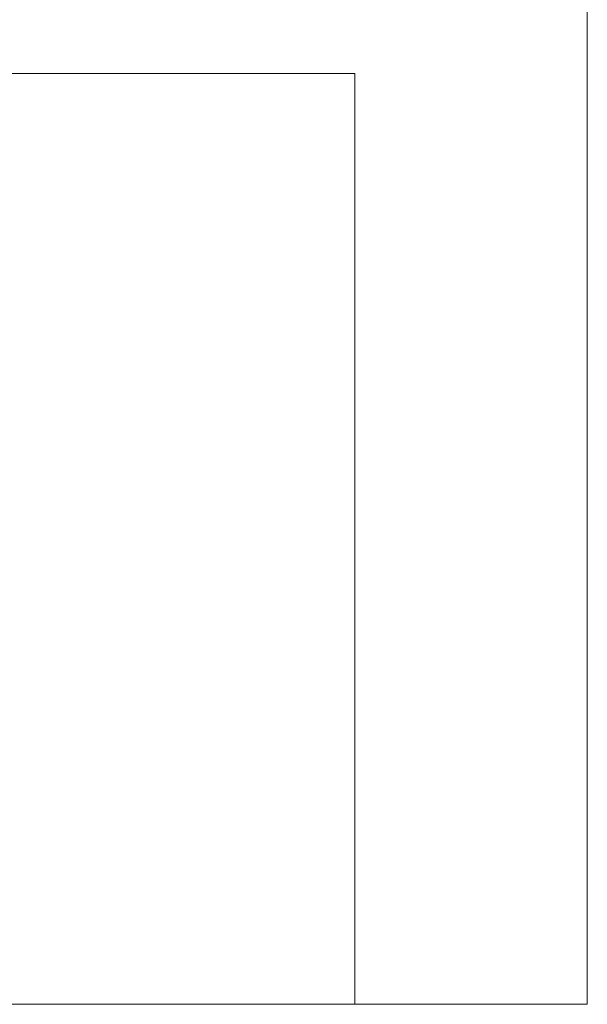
# Model space of a CAD drawing. Header units: inches. Extents: x -540 to -144, y -124 to 30.
# Tile 73 of 256: x -395 to -392.56, y -116.63 to -112.4. Entities that reach past the tile are written whole.
import ezdxf

# ---------------------------------------------------------------- set-up
doc = ezdxf.new("R2010")
doc.units = ezdxf.units.IN
doc.header["$MEASUREMENT"] = 0
doc.layers.add('A-FLOR-HRAL', color=1, linetype='Continuous', lineweight=9)

# ---------------------------------------------------------------- blocks, each defined once
blk = doc.blocks.new('Railing - 4_ x 4_-257717-_3D_')
at = {"layer": 'A-FLOR-HRAL'}
mesh = blk.add_polyface(dxfattribs=at)
corners = [(2, 2, 29), (2, 2), (-2, 2), (-2, 2, 29)]
mesh.append_faces([[corners[k] for k in face] for face in [(2, 3, 0, 1)]])
mesh = blk.add_polyface(dxfattribs=at)
corners = [(2, 2, 29), (-2, 2, 29), (-2, -2, 29), (2, -2, 29)]
mesh.append_faces([[corners[k] for k in face] for face in [(3, 0, 1, 2)]])
mesh = blk.add_polyface(dxfattribs=at)
corners = [(-2, 2), (2, 2), (2, -2), (-2, -2)]
mesh.append_faces([[corners[k] for k in face] for face in [(1, 2, 3, 0)]])
mesh = blk.add_polyface(dxfattribs=at)
corners = [(2, 2), (2, 2, 29), (2, -2, 29), (2, -2)]
mesh.append_faces([[corners[k] for k in face] for face in [(0, 1, 2, 3)]])
mesh = blk.add_polyface(dxfattribs=at)
corners = [(-2, -2, 29), (-2, -2), (2, -2), (2, -2, 29)]
mesh.append_faces([[corners[k] for k in face] for face in [(2, 3, 0, 1)]])
blk = doc.blocks.new('Railing - Railing-223665-_3D_')
blk.add_blockref('Railing - 4_ x 4_-257717-_3D_', (-395.5551, -114.6323))
at = {"layer": 'A-FLOR-HRAL'}
mesh = blk.add_polyface(dxfattribs=at)
corners = [(-392.5551, 30.3677, 30), (-398.5551, 24.3677, 30), (-398.5551, -116.6323, 30), (-392.5551, -116.6323, 30)]
mesh.append_faces([[corners[k] for k in face] for face in [(3, 0, 1, 2)]])
mesh = blk.add_polyface(dxfattribs=at)
corners = [(-398.5551, 24.3677, 29), (-392.5551, 30.3677, 29), (-392.5551, -116.6323, 29), (-398.5551, -116.6323, 29)]
mesh.append_faces([[corners[k] for k in face] for face in [(0, 1, 2, 3)]])
mesh = blk.add_polyface(dxfattribs=at)
corners = [(-392.5551, 30.3677, 29), (-392.5551, 30.3677, 30), (-392.5551, -116.6323, 30), (-392.5551, -116.6323, 29)]
mesh.append_faces([[corners[k] for k in face] for face in [(0, 1, 2, 3)]])
mesh = blk.add_polyface(dxfattribs=at)
corners = [(-398.5551, -116.6323, 30), (-398.5551, -116.6323, 29), (-392.5551, -116.6323, 29), (-392.5551, -116.6323, 30)]
mesh.append_faces([[corners[k] for k in face] for face in [(3, 0, 1, 2)]])

msp = doc.modelspace()

# ---------------------------------------------------------------- block references
at = {"layer": 'A-FLOR-HRAL'}
msp.add_blockref('Railing - Railing-223665-_3D_', (0, 0), dxfattribs=at)

doc.saveas('drawing.dxf')
